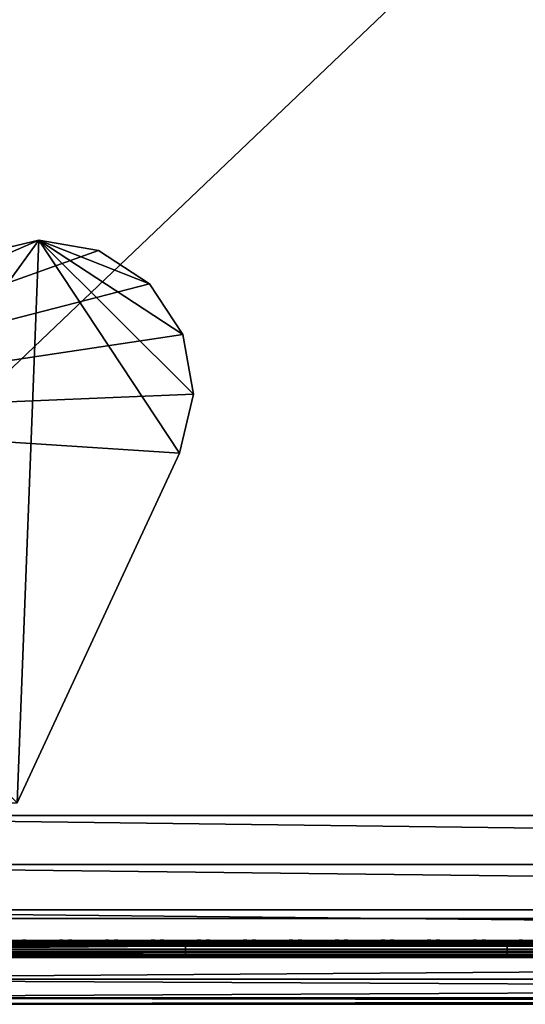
# Model space of a CAD drawing. Header units: inches. Extents: x 0 to 23, y -28 to 0.
# Tile 6 of 256: x 3 to 6, y -28 to -22.3. Entities that reach past the tile are written whole.
import ezdxf

# ---------------------------------------------------------------- set-up
doc = ezdxf.new("R2010")
doc.units = ezdxf.units.IN
doc.header["$LTSCALE"] = 0.03937
doc.header["$MEASUREMENT"] = 0
for name, color, linetype in [('A-FURN-3-ST', 151, 'Continuous'), ('A-FURN-3-ST-LGHW', 32, 'Continuous'), ('A-FURN-3-ST-SEAM', 250, 'Continuous'), ('A-FURN-3-STITCH', 15, 'Continuous')]:
    doc.layers.add(name, color=color, linetype=linetype)

msp = doc.modelspace()

# ---------------------------------------------------------------- meshes
at = {"layer": 'A-FURN-3-ST'}
mesh = msp.add_polyface(dxfattribs=at)
corners = [(0.25, -4.8504, 5), (22.75, -27.51, 5), (0.25, -27.51, 5), (0.125, -4.8504, 5.0335), (0.125, -27.51, 5.0335), (0.0335, -4.8504, 5.125), (0.0335, -27.51, 5.125), (0, -4.8504, 5.25), (0, -27.51, 5.25), (0.25, -27.7013, 5.0381), (0.125, -27.6885, 5.069), (0.0335, -27.6535, 5.1535), (0, -27.635, 5.2835), (0.25, -26.91, 18), (0.125, -26.91, 17.9665), (0.25, -27.1947, 17.9625), (0.125, -27.186, 17.9302), (0.25, -27.46, 17.8526), (0.125, -27.4433, 17.8236), (0.25, -27.6878, 17.6778), (0.125, -27.6641, 17.6541), (0.0335, -26.91, 17.875), (0.0335, -27.1624, 17.8418), (0.0335, -27.3975, 17.7444), (0.0335, -27.5994, 17.5894), (0, -26.91, 17.75), (0, -27.13, 17.721), (0, -27.335, 17.6361), (0, -27.511, 17.501), (0.0335, -27.7544, 17.3875), (0, -27.6461, 17.325), (0.0335, -5.4592, 17.875), (0.125, -5.4592, 17.9665), (0.25, -5.4592, 18), (22.75, -27.6878, 17.6778), (22.75, -27.46, 17.8526), (22.75, -27.1947, 17.9625), (0, -27.7265, 5.375), (0, -27.76, 5.5), (0, -4.6004, 5.5002), (0, -4.6092, 16.9007), (0, -27.76, 16.9), (0, -5.4592, 17.75), (0, -27.731, 17.12)]
mesh.append_faces([[corners[k] for k in face] for face in [(0, 1, 2), (3, 2, 4), (5, 4, 6), (7, 6, 8), (9, 10, 2), (2, 10, 4), (4, 10, 11), (4, 11, 6), (6, 11, 8), (8, 11, 12), (13, 14, 15), (15, 14, 16), (15, 16, 17), (17, 16, 18), (17, 18, 19), (19, 18, 20), (14, 21, 16), (16, 21, 22), (16, 22, 23, 18), (18, 23, 24, 20), (21, 25, 22), (22, 25, 26), (22, 26, 23), (23, 26, 27), (23, 27, 24), (24, 27, 28), (24, 28, 29), (29, 28, 30), (31, 25, 21), (32, 21, 14), (33, 14, 13), (19, 34, 17), (17, 35, 15), (15, 36, 13), (2, 1, 9), (12, 37, 8), (8, 38, 39), (40, 38, 41), (42, 41, 25), (25, 41, 43), (25, 43, 30), (30, 28, 25), (25, 28, 27), (25, 27, 26)]])
mesh = msp.add_polyface(dxfattribs=at)
corners = [(0.25, -5.4592, 18), (22.75, -5.4592, 18), (0.25, -5.1746, 17.9626), (22.75, -5.1746, 17.9626), (0.25, -4.9094, 17.8528), (22.75, -4.9094, 17.8528), (0.25, -4.6816, 17.6781), (0.25, -4.659, 5.0381), (22.75, -4.659, 5.0381), (0.25, -4.8504, 5), (0.25, -27.51, 5), (0.125, -4.8504, 5.0335), (0.125, -27.51, 5.0335), (0.0335, -4.8504, 5.125), (0.0335, -27.51, 5.125), (0, -4.8504, 5.25), (0.125, -4.6718, 5.069), (0.0335, -4.7068, 5.1536), (0, -4.7253, 5.2835), (0, -5.4592, 17.75), (0.0335, -5.4592, 17.875), (0, -5.2393, 17.7211), (0.0335, -5.2069, 17.8418), (0, -5.0343, 17.6362), (0.0335, -4.9719, 17.7445), (0, -4.8583, 17.5013), (0.0335, -4.77, 17.5897), (0, -4.7233, 17.3254), (0.125, -5.4592, 17.9665), (0.125, -5.1833, 17.9302), (0.125, -4.9261, 17.8238), (0.125, -4.7053, 17.6544), (0, -26.91, 17.75), (0.0335, -26.91, 17.875), (0.125, -26.91, 17.9665), (0, -27.51, 5.25), (0, -4.6004, 5.5002), (0, -4.6338, 5.3751), (0, -27.76, 5.5), (0, -4.6092, 16.9007), (0, -27.76, 16.9), (0, -4.6383, 17.1205), (0.25, -26.91, 18)]
mesh.append_faces([[corners[k] for k in face] for face in [(0, 1, 2), (2, 3, 4), (4, 5, 6), (7, 8, 9), (9, 10, 11), (11, 12, 13), (13, 14, 15), (16, 7, 11), (11, 7, 9), (11, 13, 16), (16, 13, 17), (13, 15, 17), (17, 15, 18), (19, 20, 21), (21, 20, 22), (21, 22, 23), (23, 22, 24), (23, 24, 25), (25, 24, 26), (25, 26, 27), (20, 28, 22), (22, 28, 29), (22, 29, 30, 24), (24, 30, 31, 26), (28, 0, 29), (29, 0, 2), (29, 2, 30), (30, 2, 4), (30, 4, 31), (31, 4, 6), (19, 32, 20), (20, 33, 28), (28, 34, 0), (35, 36, 15), (15, 37, 18), (36, 38, 39), (39, 40, 19), (21, 23, 19), (19, 23, 25), (19, 25, 27), (27, 41, 19), (19, 41, 39), (42, 1, 0)]])
mesh = msp.add_polyface(dxfattribs=at)
corners = [(22.9665, -4.8504, 5.125), (23, -27.51, 5.25), (22.9665, -27.51, 5.125), (22.875, -4.8504, 5.0335), (22.875, -27.51, 5.0335), (22.75, -4.8504, 5), (22.75, -27.51, 5), (22.875, -27.6885, 5.069), (22.75, -27.7013, 5.0381), (22.9665, -27.6535, 5.1535), (23, -27.635, 5.2835), (23, -26.91, 17.75), (22.9665, -26.91, 17.875), (23, -27.13, 17.721), (22.9665, -27.1624, 17.8418), (23, -27.335, 17.6361), (22.9665, -27.3975, 17.7444), (23, -27.511, 17.501), (22.9665, -27.5994, 17.5894), (23, -27.6461, 17.325), (22.875, -26.91, 17.9665), (22.875, -27.186, 17.9302), (22.875, -27.4433, 17.8236), (22.875, -27.6641, 17.6541), (22.75, -26.91, 18), (22.75, -27.1947, 17.9625), (22.75, -27.46, 17.8526), (22.75, -27.6878, 17.6778), (22.875, -5.4592, 17.9665), (22.9665, -5.4592, 17.875), (23, -5.4592, 17.75), (23, -4.6004, 5.5002), (23, -27.76, 5.5), (23, -27.7265, 5.375), (23, -4.6092, 16.9007), (23, -27.76, 16.9), (23, -27.731, 17.12), (0.25, -27.46, 17.8526), (0.25, -27.1947, 17.9625), (0.25, -26.91, 18), (0.25, -27.7013, 5.0381), (22.75, -5.4592, 18)]
mesh.append_faces([[corners[k] for k in face] for face in [(0, 1, 2), (3, 2, 4), (5, 4, 6), (7, 8, 4), (4, 8, 6), (4, 2, 7), (7, 2, 9), (2, 1, 9), (9, 1, 10), (11, 12, 13), (13, 12, 14), (13, 14, 15), (15, 14, 16), (15, 16, 17), (17, 16, 18), (17, 18, 19), (12, 20, 14), (14, 20, 21), (14, 21, 22, 16), (16, 22, 23, 18), (20, 24, 21), (21, 24, 25), (21, 25, 22), (22, 25, 26), (22, 26, 23), (23, 26, 27), (28, 24, 20), (29, 20, 12), (30, 12, 11), (1, 31, 32), (1, 32, 33), (32, 34, 35), (35, 30, 11), (13, 15, 11), (11, 15, 17), (11, 17, 19), (19, 36, 11), (11, 36, 35), (33, 10, 1), (37, 27, 26), (38, 26, 25), (39, 25, 24), (40, 6, 8), (24, 41, 39)]])
mesh = msp.add_polyface(dxfattribs=at)
corners = [(23, -4.8504, 5.25), (23, -27.51, 5.25), (22.9665, -4.8504, 5.125), (22.9665, -27.51, 5.125), (22.875, -4.8504, 5.0335), (22.875, -27.51, 5.0335), (22.75, -4.8504, 5), (22.875, -4.6718, 5.069), (22.9665, -4.7068, 5.1536), (23, -4.7253, 5.2835), (22.75, -5.4592, 18), (22.875, -5.4592, 17.9665), (22.75, -5.1746, 17.9626), (22.875, -5.1833, 17.9302), (22.75, -4.9094, 17.8528), (22.875, -4.9261, 17.8238), (22.75, -4.6816, 17.6781), (22.875, -4.7053, 17.6544), (22.9665, -5.4592, 17.875), (22.9665, -5.2069, 17.8418), (22.9665, -4.9719, 17.7445), (22.9665, -4.77, 17.5897), (23, -5.4592, 17.75), (23, -5.2393, 17.7211), (23, -5.0343, 17.6362), (23, -4.8583, 17.5013), (22.9665, -4.615, 17.3879), (23, -4.7233, 17.3254), (22.75, -26.91, 18), (22.875, -26.91, 17.9665), (22.9665, -26.91, 17.875), (0.25, -5.1746, 17.9626), (0.25, -4.9094, 17.8528), (0.25, -4.6816, 17.6781), (0.25, -4.8504, 5), (22.75, -4.659, 5.0381), (22.75, -27.51, 5), (23, -4.6004, 5.5002), (23, -4.6338, 5.3751), (23, -4.6092, 16.9007), (23, -27.76, 5.5), (23, -27.76, 16.9), (23, -4.6383, 17.1205)]
mesh.append_faces([[corners[k] for k in face] for face in [(0, 1, 2), (2, 3, 4), (4, 5, 6), (6, 7, 4), (4, 7, 8), (4, 8, 2), (2, 8, 0), (0, 8, 9), (10, 11, 12), (12, 11, 13), (12, 13, 14), (14, 13, 15), (14, 15, 16), (16, 15, 17), (11, 18, 13), (13, 18, 19), (13, 19, 20, 15), (15, 20, 21, 17), (18, 22, 19), (19, 22, 23), (19, 23, 20), (20, 23, 24), (20, 24, 21), (21, 24, 25), (21, 25, 26), (26, 25, 27), (10, 28, 11), (11, 29, 18), (18, 30, 22), (31, 10, 12), (32, 12, 14), (33, 14, 16), (34, 35, 6), (6, 36, 34), (0, 37, 1), (9, 38, 0), (37, 39, 40), (41, 39, 22), (39, 42, 22), (22, 42, 27), (22, 27, 25), (25, 24, 22), (22, 24, 23)]])
mesh = msp.add_polyface(dxfattribs=at)
corners = [(0.25, -28.01, 5.5), (0.125, -27.9765, 5.5), (0.25, -27.9719, 5.3087), (0.125, -27.941, 5.3215), (0.25, -27.8636, 5.1464), (0.125, -27.8399, 5.1701), (0.25, -27.7013, 5.0381), (0.125, -27.6885, 5.069), (0, -27.635, 5.2835), (0.0335, -27.6535, 5.1535), (0.0335, -27.7752, 5.2348), (0, -27.7265, 5.375), (0.0335, -27.8565, 5.3565), (0, -27.76, 5.5), (0.0335, -27.885, 5.5), (0.25, -28.01, 16.9), (0.125, -27.9765, 16.9), (0.0335, -27.885, 16.9), (0, -27.76, 16.9), (0.25, -27.6878, 17.6778), (0.125, -27.6641, 17.6541), (0.25, -27.8626, 17.45), (0.125, -27.8336, 17.4333), (0.25, -27.9725, 17.1847), (0.125, -27.9402, 17.176), (0.0335, -27.8518, 17.1523), (0, -27.731, 17.12), (0.0335, -27.5994, 17.5894), (0.0335, -27.7544, 17.3875), (0, -27.6461, 17.325), (22.75, -28.01, 16.9), (22.75, -27.9725, 17.1847), (22.75, -27.8626, 17.45), (22.75, -27.7013, 5.0381), (22.75, -27.8636, 5.1464), (22.75, -27.9719, 5.3087), (0, -27.51, 5.25)]
mesh.append_faces([[corners[k] for k in face] for face in [(0, 1, 2), (2, 1, 3), (2, 3, 4), (4, 3, 5), (4, 5, 6), (6, 5, 7), (8, 9, 10), (8, 10, 11), (11, 10, 12), (11, 12, 13), (13, 12, 14), (14, 12, 3), (14, 3, 1), (5, 3, 12, 10), (5, 10, 9, 7), (0, 15, 1), (1, 15, 16), (1, 16, 14), (14, 16, 17), (14, 17, 13), (13, 17, 18), (19, 20, 21), (21, 20, 22), (21, 22, 23), (23, 22, 24), (23, 24, 15), (15, 24, 16), (16, 24, 25), (16, 25, 17), (17, 25, 26), (17, 26, 18), (20, 27, 28, 22), (22, 28, 25, 24), (28, 29, 25), (25, 29, 26), (15, 30, 23), (23, 31, 21), (21, 32, 19), (0, 30, 15), (6, 33, 4), (4, 34, 2), (2, 35, 0), (36, 11, 13)]])
mesh = msp.add_polyface(dxfattribs=at)
corners = [(23, -27.7265, 5.375), (23, -27.76, 5.5), (22.9665, -27.8565, 5.3565), (22.9665, -27.885, 5.5), (22.875, -27.9765, 5.5), (22.875, -27.941, 5.3215), (22.75, -28.01, 5.5), (22.75, -27.9719, 5.3087), (22.875, -27.8399, 5.1701), (22.75, -27.8636, 5.1464), (22.875, -27.6885, 5.069), (22.75, -27.7013, 5.0381), (22.9665, -27.6535, 5.1535), (22.9665, -27.7752, 5.2348), (23, -27.635, 5.2835), (23, -27.76, 16.9), (22.9665, -27.885, 16.9), (22.875, -27.9765, 16.9), (22.75, -28.01, 16.9), (23, -27.6461, 17.325), (22.9665, -27.5994, 17.5894), (22.9665, -27.7544, 17.3875), (23, -27.731, 17.12), (22.9665, -27.8518, 17.1523), (22.875, -27.9402, 17.176), (22.75, -27.9725, 17.1847), (22.875, -27.6641, 17.6541), (22.875, -27.8336, 17.4333), (22.75, -27.6878, 17.6778), (22.75, -27.8626, 17.45), (0.25, -27.9725, 17.1847), (0.25, -27.8626, 17.45), (0.25, -27.6878, 17.6778), (0.25, -28.01, 5.5), (0.25, -27.8636, 5.1464), (0.25, -27.9719, 5.3087)]
mesh.append_faces([[corners[k] for k in face] for face in [(0, 1, 2), (2, 1, 3), (2, 3, 4), (2, 4, 5), (5, 4, 6), (5, 6, 7), (5, 7, 8), (8, 7, 9), (8, 9, 10), (10, 9, 11), (10, 12, 13, 8), (8, 13, 2, 5), (12, 14, 13), (13, 14, 0), (13, 0, 2), (1, 15, 3), (3, 15, 16), (3, 16, 4), (4, 16, 17), (4, 17, 6), (6, 17, 18), (19, 20, 21), (19, 21, 22), (22, 21, 23), (22, 23, 15), (15, 23, 16), (16, 23, 24), (16, 24, 17), (17, 24, 25), (17, 25, 18), (20, 26, 27, 21), (21, 27, 24, 23), (26, 28, 27), (27, 28, 29), (27, 29, 24), (24, 29, 25), (30, 18, 25), (31, 25, 29), (32, 29, 28), (6, 18, 33), (34, 11, 9), (35, 9, 7), (33, 7, 6)]])
at = {"layer": 'A-FURN-3-ST-LGHW'}
mesh = msp.add_polyface(dxfattribs=at)
corners = [(0.7672, -24.5906, 5), (3.1452, -23.5557, 5), (2.8013, -23.6378, 5), (3.4936, -23.6165, 5), (3.7894, -23.8103, 5), (3.9842, -24.1054, 5), (4.0462, -24.4536, 5), (3.9653, -24.7979, 5), (3.0195, -26.8352, 5), (0.771, -26.8391, 5), (2.8013, -23.6378, 4.7502), (3.1452, -23.5557, 4.7502), (3.4936, -23.6165, 4.7502), (3.7894, -23.8103, 4.7502), (3.9842, -24.1054, 4.7502), (4.0462, -24.4536, 4.7502), (3.9653, -24.7979, 4.7502), (0.7672, -24.5906, 4.7502), (0.771, -26.8391, 4.7502), (3.0195, -26.8352, 4.7502)]
mesh.append_faces([[corners[k] for k in face] for face in [(1, 10, 2), (1, 11, 10), (3, 11, 1), (3, 12, 11), (4, 12, 3), (4, 13, 12), (5, 13, 4), (5, 14, 13), (6, 14, 5), (6, 15, 14), (16, 6, 7), (16, 15, 6), (19, 7, 8), (19, 16, 7), (0, 10, 17), (0, 2, 10)]])
mesh.append_faces([[corners[k] for k in face] for face in [(0, 1, 2), (11, 17, 10), (18, 8, 9), (17, 9, 0)]], dxfattribs={"vtx0": -1})
mesh.append_faces([[corners[k] for k in face] for face in [(0, 3, 1), (0, 4, 3), (0, 5, 4), (0, 6, 5), (0, 7, 6), (0, 8, 7), (11, 18, 17), (11, 19, 18), (11, 16, 19), (11, 15, 16), (11, 14, 15), (11, 13, 14)]], dxfattribs={"vtx0": -1, "vtx2": -1})
mesh.append_faces([[corners[k] for k in face] for face in [(0, 9, 8), (11, 12, 13), (18, 19, 8), (17, 18, 9)]], dxfattribs={"vtx2": -1})
at = {"layer": 'A-FURN-3-ST-SEAM'}
mesh = msp.add_polyface(dxfattribs=at)
corners = [(22.9035, -27.1614, 17.8498), (22.9, -27.1658, 17.8666), (22.9, -27.0951, 17.8825), (22.9035, -26.91, 17.8826), (22.9, -26.91, 17.9), (22.9035, -23.3349, 17.8826), (22.9, -23.3349, 17.9), (22.9035, -19.7597, 17.8826), (22.9, -19.7597, 17.9), (22.9035, -16.1846, 17.8826), (22.9, -16.1846, 17.9), (22.9035, -12.6094, 17.8826), (22.9, -12.6094, 17.9), (22.9035, -9.0343, 17.8826), (22.9, -9.0343, 17.9), (22.9035, -5.4592, 17.8826), (22.9, -5.4592, 17.9), (22.9035, -5.2802, 17.8661), (22.9, -5.2771, 17.8832), (22.9035, -5.0976, 17.8137), (22.9, -5.0912, 17.8298), (22.9035, -4.9217, 17.7225), (22.9, -4.9122, 17.7371), (22.9035, -4.7647, 17.5951), (22.9, -4.7524, 17.6073), (22.9035, -4.6373, 17.438), (22.9, -4.6227, 17.4475), (22.9035, -4.5458, 17.2623), (22.9, -4.5296, 17.2687), (22.9035, -4.4933, 17.0798), (22.9, -4.4762, 17.0828), (22.9035, -4.4765, 16.9008), (22.9, -4.4592, 16.9008), (22.9035, -4.4721, 11.2005), (22.9, -4.4548, 11.2005), (22.9, -4.4504, 5.5003), (0.0965, -27.0999, 17.8639), (0.1, -27.0951, 17.8825), (0.1, -27.1032, 17.881)]
mesh.append_faces([[corners[k] for k in face] for face in [(0, 1, 2), (0, 2, 3), (3, 2, 4), (3, 4, 5), (5, 4, 6), (5, 6, 7), (7, 6, 8), (7, 8, 9), (9, 8, 10), (9, 10, 11), (11, 10, 12), (11, 12, 13), (13, 12, 14), (13, 14, 15), (15, 14, 16), (15, 16, 17), (17, 16, 18), (17, 18, 19), (19, 18, 20), (19, 20, 21), (21, 20, 22), (21, 22, 23), (23, 22, 24), (23, 24, 25), (25, 24, 26), (25, 26, 27), (27, 26, 28), (27, 28, 29), (29, 28, 30), (29, 30, 31), (31, 30, 32), (33, 32, 34), (33, 34, 35), (36, 37, 38)]])
mesh = msp.add_polyface(dxfattribs=at)
corners = [(4, -27.6385, 17.6706), (5.875, -27.6444, 17.6539), (4, -27.6444, 17.6539), (2.125, -27.6385, 17.6706), (2.125, -27.6444, 17.6539), (0.25, -27.6385, 17.6706), (2.125, -27.671, 17.631), (2.125, -27.6558, 17.6402), (4, -27.6558, 17.6402), (4, -27.671, 17.631), (5.875, -27.6558, 17.6402), (5.875, -27.671, 17.631), (5.875, -27.6884, 17.6276), (4, -27.6884, 17.6276), (2.125, -27.6884, 17.6276), (2.125, -27.7207, 17.6406), (2.125, -27.7057, 17.6311), (4, -27.7057, 17.6311), (4, -27.7207, 17.6406), (5.875, -27.7057, 17.6311), (5.875, -27.7207, 17.6406), (4, -27.7376, 17.6713), (2.125, -27.7376, 17.6713), (0.25, -27.7376, 17.6713), (0.25, -27.7207, 17.6406), (0.25, -27.7295, 17.7053), (0.25, -27.7367, 17.689), (2.125, -27.7367, 17.689), (2.125, -27.7295, 17.7053), (4, -27.7367, 17.689), (4, -27.7295, 17.7053), (0.25, -27.642, 17.6969), (2.125, -27.642, 17.6969), (4, -27.642, 17.6969), (5.875, -27.6385, 17.6706), (5.875, -27.6517, 17.7118), (5.875, -27.642, 17.6969), (4, -27.6517, 17.7118), (2.125, -27.6517, 17.7118), (5.875, -27.6661, 17.7221), (4, -27.6661, 17.7221), (2.125, -27.6661, 17.7221), (4, -27.701, 17.7257), (2.125, -27.701, 17.7257), (0.25, -27.6661, 17.7221), (0.25, -27.701, 17.7257), (4, -27.7171, 17.7182), (2.125, -27.7171, 17.7182), (0.25, -27.7171, 17.7182)]
mesh.append_faces([[corners[k] for k in face] for face in [(0, 1, 2), (0, 2, 3), (3, 2, 4), (3, 4, 5), (15, 22, 23, 24), (25, 26, 27, 28), (3, 31, 32), (3, 32, 0), (0, 32, 33), (0, 33, 34), (22, 27, 26, 23), (43, 41, 44, 45), (47, 43, 45, 48), (28, 47, 48, 25)]])
mesh.append_faces([[corners[k] for k in face] for face in [(9, 13, 14, 6), (18, 21, 22, 15), (21, 29, 27, 22), (13, 17, 16, 14), (2, 8, 7, 4), (37, 33, 32, 38), (40, 37, 38, 41), (42, 40, 41, 43), (46, 42, 43, 47), (30, 46, 47, 28)]], dxfattribs={"vtx0": -1})
mesh.append_faces([[corners[k] for k in face] for face in [(9, 8, 10, 11), (11, 12, 13, 9), (18, 17, 19, 20), (12, 19, 17, 13), (1, 10, 8, 2), (35, 36, 33, 37), (39, 35, 37, 40)]], dxfattribs={"vtx0": -1, "vtx2": -1})
mesh.append_faces([[corners[k] for k in face] for face in [(6, 7, 8, 9), (15, 16, 17, 18), (28, 27, 29, 30)]], dxfattribs={"vtx2": -1})
mesh = msp.add_polyface(dxfattribs=at)
corners = [(7.75, -27.6385, 17.6706), (9.625, -27.6444, 17.6539), (7.75, -27.6444, 17.6539), (5.875, -27.6385, 17.6706), (5.875, -27.6444, 17.6539), (4, -27.6385, 17.6706), (5.875, -27.671, 17.631), (5.875, -27.6558, 17.6402), (7.75, -27.6558, 17.6402), (7.75, -27.671, 17.631), (9.625, -27.6558, 17.6402), (9.625, -27.671, 17.631), (9.625, -27.6884, 17.6276), (7.75, -27.6884, 17.6276), (5.875, -27.6884, 17.6276), (5.875, -27.7207, 17.6406), (5.875, -27.7057, 17.6311), (7.75, -27.7057, 17.6311), (7.75, -27.7207, 17.6406), (7.75, -27.7376, 17.6713), (5.875, -27.7376, 17.6713), (4, -27.7376, 17.6713), (4, -27.7207, 17.6406), (4, -27.7295, 17.7053), (4, -27.7367, 17.689), (5.875, -27.7367, 17.689), (5.875, -27.7295, 17.7053), (7.75, -27.7367, 17.689), (7.75, -27.7295, 17.7053), (4, -27.642, 17.6969), (5.875, -27.642, 17.6969), (7.75, -27.642, 17.6969), (9.625, -27.6385, 17.6706), (9.625, -27.7057, 17.6311), (9.625, -27.6517, 17.7118), (9.625, -27.642, 17.6969), (7.75, -27.6517, 17.7118), (5.875, -27.6517, 17.7118), (9.625, -27.6661, 17.7221), (7.75, -27.6661, 17.7221), (5.875, -27.6661, 17.7221), (9.625, -27.701, 17.7257), (7.75, -27.701, 17.7257), (5.875, -27.701, 17.7257), (4, -27.6661, 17.7221), (4, -27.701, 17.7257), (7.75, -27.7171, 17.7182), (5.875, -27.7171, 17.7182), (4, -27.7171, 17.7182)]
mesh.append_faces([[corners[k] for k in face] for face in [(0, 1, 2), (0, 2, 3), (3, 2, 4), (3, 4, 5), (3, 29, 30), (3, 30, 0), (0, 30, 31), (0, 31, 32)]])
mesh.append_faces([[corners[k] for k in face] for face in [(6, 7, 8, 9), (9, 8, 10, 11), (11, 12, 13, 9), (9, 13, 14, 6), (15, 16, 17, 18), (18, 19, 20, 15), (15, 20, 21, 22), (23, 24, 25, 26), (26, 25, 27, 28), (19, 27, 25, 20), (20, 25, 24, 21), (12, 33, 17, 13), (13, 17, 16, 14), (1, 10, 8, 2), (2, 8, 7, 4), (34, 35, 31, 36), (36, 31, 30, 37), (38, 34, 36, 39), (39, 36, 37, 40), (41, 38, 39, 42), (42, 39, 40, 43), (43, 40, 44, 45), (46, 42, 43, 47), (47, 43, 45, 48), (28, 46, 47, 26), (26, 47, 48, 23)]], dxfattribs={"vtx0": -1, "vtx2": -1})
at = {"layer": 'A-FURN-3-STITCH'}
mesh = msp.add_polymesh((7, 4), dxfattribs=at)
for k, corner in enumerate([(3.2839, -27.6428, 17.7154), (3.2839, -27.6406, 17.7168), (3.2839, -27.6363, 17.7197), (3.284, -27.6341, 17.7212), (3.2456, -27.647, 17.722), (3.2457, -27.6474, 17.7272), (3.2457, -27.6431, 17.7302), (3.2457, -27.6384, 17.7279), (3.2068, -27.6496, 17.7262), (3.2069, -27.65, 17.7314), (3.2069, -27.6457, 17.7343), (3.2069, -27.641, 17.7321), (3.1678, -27.6505, 17.7279), (3.1678, -27.6508, 17.733), (3.1678, -27.6465, 17.736), (3.1678, -27.6418, 17.7337), (3.1287, -27.6496, 17.727), (3.1287, -27.65, 17.7321), (3.1288, -27.6457, 17.7351), (3.1287, -27.641, 17.7328), (3.0898, -27.647, 17.7235), (3.0899, -27.6474, 17.7287), (3.0899, -27.6431, 17.7316), (3.0899, -27.6384, 17.7294), (3.0514, -27.6428, 17.7176), (3.0514, -27.6406, 17.7191), (3.0514, -27.6363, 17.722), (3.0515, -27.6341, 17.7234)]):
    mesh.set_mesh_vertex(divmod(k, 4), corner)
mesh = msp.add_polymesh((7, 4), dxfattribs=at)
for k, corner in enumerate([(3.5518, -27.6428, 17.7154), (3.5518, -27.6406, 17.7168), (3.5518, -27.6363, 17.7197), (3.5518, -27.6341, 17.7212), (3.5135, -27.647, 17.722), (3.5135, -27.6474, 17.7272), (3.5135, -27.6431, 17.7302), (3.5135, -27.6384, 17.7279), (3.4747, -27.6496, 17.7262), (3.4747, -27.65, 17.7314), (3.4747, -27.6457, 17.7343), (3.4747, -27.641, 17.7321), (3.4356, -27.6505, 17.7279), (3.4357, -27.6508, 17.733), (3.4357, -27.6465, 17.736), (3.4357, -27.6418, 17.7337), (3.3965, -27.6496, 17.727), (3.3966, -27.65, 17.7321), (3.3966, -27.6457, 17.7351), (3.3966, -27.641, 17.7328), (3.3577, -27.647, 17.7235), (3.3577, -27.6474, 17.7287), (3.3577, -27.6431, 17.7316), (3.3577, -27.6384, 17.7294), (3.3193, -27.6428, 17.7176), (3.3193, -27.6406, 17.7191), (3.3193, -27.6363, 17.722), (3.3193, -27.6341, 17.7234)]):
    mesh.set_mesh_vertex(divmod(k, 4), corner)
mesh = msp.add_polymesh((7, 4), dxfattribs=at)
for k, corner in enumerate([(3.8196, -27.6428, 17.7154), (3.8196, -27.6406, 17.7168), (3.8197, -27.6363, 17.7197), (3.8197, -27.6341, 17.7212), (3.7813, -27.647, 17.722), (3.7814, -27.6474, 17.7272), (3.7814, -27.6431, 17.7302), (3.7814, -27.6384, 17.7279), (3.7425, -27.6496, 17.7262), (3.7426, -27.65, 17.7314), (3.7426, -27.6457, 17.7343), (3.7426, -27.641, 17.7321), (3.7035, -27.6505, 17.7279), (3.7035, -27.6508, 17.733), (3.7035, -27.6465, 17.736), (3.7035, -27.6418, 17.7337), (3.6644, -27.6496, 17.727), (3.6644, -27.65, 17.7321), (3.6645, -27.6457, 17.7351), (3.6644, -27.641, 17.7328), (3.6255, -27.647, 17.7235), (3.6256, -27.6474, 17.7287), (3.6256, -27.6431, 17.7316), (3.6256, -27.6384, 17.7294), (3.5871, -27.6428, 17.7176), (3.5871, -27.6406, 17.7191), (3.5872, -27.6363, 17.722), (3.5872, -27.6341, 17.7234)]):
    mesh.set_mesh_vertex(divmod(k, 4), corner)
mesh = msp.add_polymesh((7, 4), dxfattribs=at)
for k, corner in enumerate([(4.0875, -27.6428, 17.7154), (4.0875, -27.6406, 17.7168), (4.0875, -27.6363, 17.7197), (4.0875, -27.6341, 17.7212), (4.0492, -27.647, 17.722), (4.0492, -27.6474, 17.7272), (4.0493, -27.6431, 17.7302), (4.0492, -27.6384, 17.7279), (4.0104, -27.6496, 17.7262), (4.0104, -27.65, 17.7314), (4.0105, -27.6457, 17.7343), (4.0104, -27.641, 17.7321), (3.9713, -27.6505, 17.7279), (3.9714, -27.6508, 17.733), (3.9714, -27.6465, 17.736), (3.9714, -27.6418, 17.7337), (3.9322, -27.6496, 17.727), (3.9323, -27.65, 17.7321), (3.9323, -27.6457, 17.7351), (3.9323, -27.641, 17.7328), (3.8934, -27.647, 17.7235), (3.8934, -27.6474, 17.7287), (3.8935, -27.6431, 17.7316), (3.8934, -27.6384, 17.7294), (3.855, -27.6428, 17.7176), (3.855, -27.6406, 17.7191), (3.855, -27.6363, 17.722), (3.855, -27.6341, 17.7234)]):
    mesh.set_mesh_vertex(divmod(k, 4), corner)
mesh = msp.add_polymesh((7, 4), dxfattribs=at)
for k, corner in enumerate([(4.3553, -27.6428, 17.7154), (4.3553, -27.6406, 17.7168), (4.3554, -27.6363, 17.7197), (4.3554, -27.6341, 17.7212), (4.317, -27.647, 17.722), (4.3171, -27.6474, 17.7272), (4.3171, -27.6431, 17.7302), (4.3171, -27.6384, 17.7279), (4.2782, -27.6496, 17.7262), (4.2783, -27.65, 17.7314), (4.2783, -27.6457, 17.7343), (4.2783, -27.641, 17.7321), (4.2392, -27.6505, 17.7279), (4.2392, -27.6508, 17.733), (4.2393, -27.6465, 17.736), (4.2392, -27.6418, 17.7337), (4.2001, -27.6496, 17.727), (4.2002, -27.65, 17.7321), (4.2002, -27.6457, 17.7351), (4.2002, -27.641, 17.7328), (4.1612, -27.647, 17.7235), (4.1613, -27.6474, 17.7287), (4.1613, -27.6431, 17.7316), (4.1613, -27.6384, 17.7294), (4.1228, -27.6428, 17.7176), (4.1228, -27.6406, 17.7191), (4.1229, -27.6363, 17.722), (4.1229, -27.6341, 17.7234)]):
    mesh.set_mesh_vertex(divmod(k, 4), corner)
mesh = msp.add_polymesh((7, 4), dxfattribs=at)
for k, corner in enumerate([(4.6232, -27.6428, 17.7154), (4.6232, -27.6406, 17.7168), (4.6232, -27.6363, 17.7197), (4.6232, -27.6341, 17.7212), (4.5849, -27.647, 17.722), (4.5849, -27.6474, 17.7272), (4.585, -27.6431, 17.7302), (4.5849, -27.6384, 17.7279), (4.5461, -27.6496, 17.7262), (4.5462, -27.65, 17.7314), (4.5462, -27.6457, 17.7343), (4.5462, -27.641, 17.7321), (4.507, -27.6505, 17.7279), (4.5071, -27.6508, 17.733), (4.5071, -27.6465, 17.736), (4.5071, -27.6418, 17.7337), (4.468, -27.6496, 17.727), (4.468, -27.65, 17.7321), (4.468, -27.6457, 17.7351), (4.468, -27.641, 17.7328), (4.4291, -27.647, 17.7235), (4.4291, -27.6474, 17.7287), (4.4292, -27.6431, 17.7316), (4.4292, -27.6384, 17.7294), (4.3907, -27.6428, 17.7176), (4.3907, -27.6406, 17.7191), (4.3907, -27.6363, 17.722), (4.3907, -27.6341, 17.7234)]):
    mesh.set_mesh_vertex(divmod(k, 4), corner)
mesh = msp.add_polymesh((7, 4), dxfattribs=at)
for k, corner in enumerate([(4.891, -27.6428, 17.7154), (4.8911, -27.6406, 17.7168), (4.8911, -27.6363, 17.7197), (4.8911, -27.6341, 17.7212), (4.8528, -27.647, 17.722), (4.8528, -27.6474, 17.7272), (4.8528, -27.6431, 17.7302), (4.8528, -27.6384, 17.7279), (4.814, -27.6496, 17.7262), (4.814, -27.65, 17.7314), (4.814, -27.6457, 17.7343), (4.814, -27.641, 17.7321), (4.7749, -27.6505, 17.7279), (4.7749, -27.6508, 17.733), (4.775, -27.6465, 17.736), (4.775, -27.6418, 17.7337), (4.7358, -27.6496, 17.727), (4.7359, -27.65, 17.7321), (4.7359, -27.6457, 17.7351), (4.7359, -27.641, 17.7328), (4.697, -27.647, 17.7235), (4.697, -27.6474, 17.7287), (4.697, -27.6431, 17.7316), (4.697, -27.6384, 17.7294), (4.6585, -27.6428, 17.7176), (4.6586, -27.6406, 17.7191), (4.6586, -27.6363, 17.722), (4.6586, -27.6341, 17.7234)]):
    mesh.set_mesh_vertex(divmod(k, 4), corner)
mesh = msp.add_polymesh((7, 4), dxfattribs=at)
for k, corner in enumerate([(5.1589, -27.6428, 17.7154), (5.1589, -27.6406, 17.7168), (5.1589, -27.6363, 17.7197), (5.159, -27.6341, 17.7212), (5.1206, -27.647, 17.722), (5.1207, -27.6474, 17.7272), (5.1207, -27.6431, 17.7302), (5.1207, -27.6384, 17.7279), (5.0818, -27.6496, 17.7262), (5.0819, -27.65, 17.7314), (5.0819, -27.6457, 17.7343), (5.0819, -27.641, 17.7321), (5.0428, -27.6505, 17.7279), (5.0428, -27.6508, 17.733), (5.0428, -27.6465, 17.736), (5.0428, -27.6418, 17.7337), (5.0037, -27.6496, 17.727), (5.0037, -27.65, 17.7321), (5.0038, -27.6457, 17.7351), (5.0037, -27.641, 17.7328), (4.9648, -27.647, 17.7235), (4.9649, -27.6474, 17.7287), (4.9649, -27.6431, 17.7316), (4.9649, -27.6384, 17.7294), (4.9264, -27.6428, 17.7176), (4.9264, -27.6406, 17.7191), (4.9264, -27.6363, 17.722), (4.9265, -27.6341, 17.7234)]):
    mesh.set_mesh_vertex(divmod(k, 4), corner)
mesh = msp.add_polymesh((7, 4), dxfattribs=at)
for k, corner in enumerate([(5.4268, -27.6428, 17.7154), (5.4268, -27.6406, 17.7168), (5.4268, -27.6363, 17.7197), (5.4268, -27.6341, 17.7212), (5.3885, -27.647, 17.722), (5.3885, -27.6474, 17.7272), (5.3885, -27.6431, 17.7302), (5.3885, -27.6384, 17.7279), (5.3497, -27.6496, 17.7262), (5.3497, -27.65, 17.7314), (5.3497, -27.6457, 17.7343), (5.3497, -27.641, 17.7321), (5.3106, -27.6505, 17.7279), (5.3107, -27.6508, 17.733), (5.3107, -27.6465, 17.736), (5.3107, -27.6418, 17.7337), (5.2715, -27.6496, 17.727), (5.2716, -27.65, 17.7321), (5.2716, -27.6457, 17.7351), (5.2716, -27.641, 17.7328), (5.2327, -27.647, 17.7235), (5.2327, -27.6474, 17.7287), (5.2327, -27.6431, 17.7316), (5.2327, -27.6384, 17.7294), (5.1943, -27.6428, 17.7176), (5.1943, -27.6406, 17.7191), (5.1943, -27.6363, 17.722), (5.1943, -27.6341, 17.7234)]):
    mesh.set_mesh_vertex(divmod(k, 4), corner)
mesh = msp.add_polymesh((7, 4), dxfattribs=at)
for k, corner in enumerate([(5.6946, -27.6428, 17.7154), (5.6946, -27.6406, 17.7168), (5.6947, -27.6363, 17.7197), (5.6947, -27.6341, 17.7212), (5.6563, -27.647, 17.722), (5.6564, -27.6474, 17.7272), (5.6564, -27.6431, 17.7302), (5.6564, -27.6384, 17.7279), (5.6175, -27.6496, 17.7262), (5.6176, -27.65, 17.7314), (5.6176, -27.6457, 17.7343), (5.6176, -27.641, 17.7321), (5.5785, -27.6505, 17.7279), (5.5785, -27.6508, 17.733), (5.5785, -27.6465, 17.736), (5.5785, -27.6418, 17.7337), (5.5394, -27.6496, 17.727), (5.5394, -27.65, 17.7321), (5.5395, -27.6457, 17.7351), (5.5394, -27.641, 17.7328), (5.5005, -27.647, 17.7235), (5.5006, -27.6474, 17.7287), (5.5006, -27.6431, 17.7316), (5.5006, -27.6384, 17.7294), (5.4621, -27.6428, 17.7176), (5.4621, -27.6406, 17.7191), (5.4622, -27.6363, 17.722), (5.4622, -27.6341, 17.7234)]):
    mesh.set_mesh_vertex(divmod(k, 4), corner)
mesh = msp.add_polymesh((7, 4), dxfattribs=at)
for k, corner in enumerate([(5.9625, -27.6428, 17.7154), (5.9625, -27.6406, 17.7168), (5.9625, -27.6363, 17.7197), (5.9625, -27.6341, 17.7212), (5.9242, -27.647, 17.722), (5.9242, -27.6474, 17.7272), (5.9243, -27.6431, 17.7302), (5.9242, -27.6384, 17.7279), (5.8854, -27.6496, 17.7262), (5.8854, -27.65, 17.7314), (5.8855, -27.6457, 17.7343), (5.8854, -27.641, 17.7321), (5.8463, -27.6505, 17.7279), (5.8464, -27.6508, 17.733), (5.8464, -27.6465, 17.736), (5.8464, -27.6418, 17.7337), (5.8072, -27.6496, 17.727), (5.8073, -27.65, 17.7321), (5.8073, -27.6457, 17.7351), (5.8073, -27.641, 17.7328), (5.7684, -27.647, 17.7235), (5.7684, -27.6474, 17.7287), (5.7685, -27.6431, 17.7316), (5.7684, -27.6384, 17.7294), (5.73, -27.6428, 17.7176), (5.73, -27.6406, 17.7191), (5.73, -27.6363, 17.722), (5.73, -27.6341, 17.7234)]):
    mesh.set_mesh_vertex(divmod(k, 4), corner)

doc.saveas('drawing.dxf')
